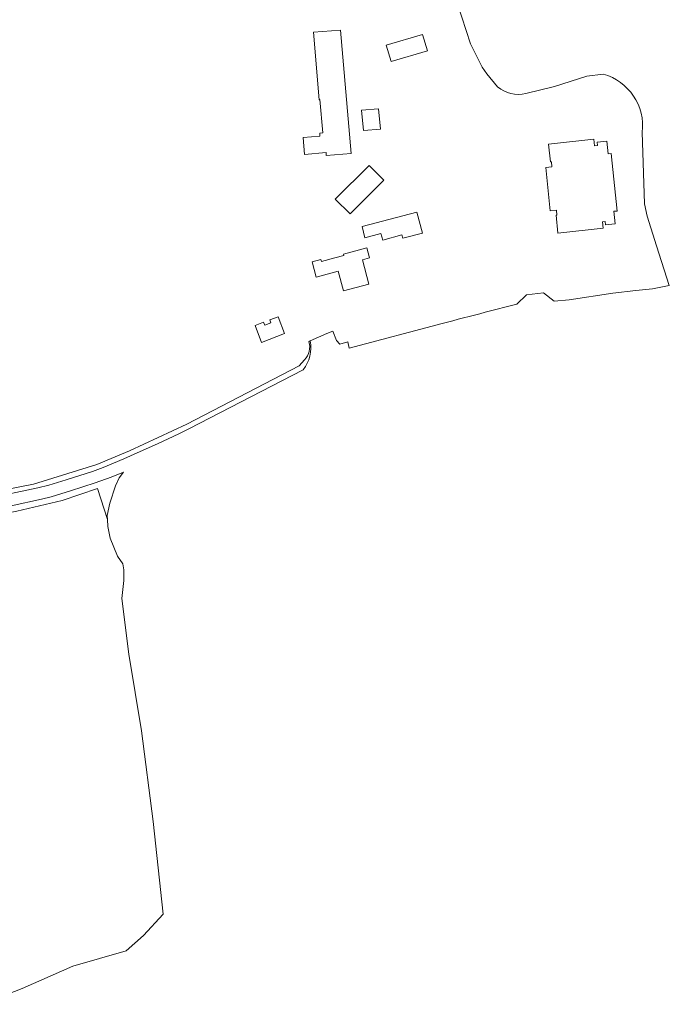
# Model space of a CAD drawing. Header units: metres. Extents: x 140853 to 145288, y 474558 to 480269.
# Tile 160 of 256: x 145066 to 145259, y 476897 to 477189. Entities that reach past the tile are written whole.
import ezdxf

# ---------------------------------------------------------------- set-up
doc = ezdxf.new("R2010")
doc.units = ezdxf.units.M
doc.header["$MEASUREMENT"] = 0
for name, color, linetype, lineweight in [('B-WE-GR-BOS_LOOF-G', 40, 'Continuous', 13), ('B-WE-GR-GRAS_KRUIDENRIJK-G', 80, 'Continuous', 18), ('B-WE-IE-TERREINAFSCHEIDING_KUNSTMATIG_HEKWERK-G', 20, 'IE-TERREINAFSCHEIDING-KUNSTMATIG', 18), ('B-WE-OG-TERREIN_ERF-G', 7, 'Continuous', 18)]:
    doc.layers.add(name, color=color, linetype=linetype, lineweight=lineweight)
doc.linetypes.add('IE-TERREINAFSCHEIDING-KUNSTMATIG', pattern='A,4,[82,NLCS.shx,S=0.75,R=90,X=0,Y=0],4,-2', length=10)

msp = doc.modelspace()

# ---------------------------------------------------------------- linework, layer by layer
at = {"layer": 'B-WE-GR-BOS_LOOF-G', "ltscale": 0.2, "flags": 128}
msp.add_lwpolyline([(145054.764, 476896.579), (145066.733, 476901.274), (145081.822, 476907.875), (145097.641, 476912.513), (145102.843, 476917.041), (145108.659, 476923.38), (145105.716, 476950.914), (145102.246, 476977.877), (145098.391, 477000.77), (145096.399, 477017.251), (145096.906, 477022.625), (145096.973, 477025.763), (145096.627, 477027.603), (145095.067, 477029.88), (145092.863, 477035.212), (145092.202, 477038.675), (145092.063, 477040.786), (145089.138, 477050.025), (145078.61, 477046.42), (145065.11, 477043.239)], dxfattribs=at)
at = {"layer": 'B-WE-GR-GRAS_KRUIDENRIJK-G', "ltscale": 0.2, "flags": 128}
msp.add_lwpolyline([(145056.284, 477047.065), (145071.354, 477050.196), (145074.693, 477051.006), (145079.84, 477052.552), (145087.638, 477055.079), (145089.236, 477055.663), (145090.812, 477056.239), (145096.956, 477058.793), (145100.915, 477060.562), (145106.946, 477063.257), (145113.34, 477066.292), (145116.293, 477067.725), (145150.297, 477085.321), (145150.297, 477085.321, 0.2184218), (145152.367, 477093.92), (145152.367, 477093.92), (145151.997, 477093.659), (145151.997, 477093.659, -0.263391), (145150.709, 477088.268), (145150.709, 477088.268), (145149.108, 477086.488), (145115.709, 477069.103), (145098.637, 477061.246), (145088.869, 477057.108), (145070.081, 477051.331), (145052.281, 477047.828)], format="xyb", dxfattribs=at)
msp.add_lwpolyline([(145047.654, 477039.425), (145050.495, 477040.139), (145053.336, 477040.854), (145065.11, 477043.239), (145078.61, 477046.42), (145089.138, 477050.025), (145092.063, 477040.786), (145091.989, 477041.921), (145092.779, 477045.668), (145094.49, 477050.808), (145095.542, 477053.133), (145096.82, 477054.899), (145093.132, 477053.393), (145091.755, 477052.831), (145089.843, 477052.189), (145088.412, 477051.708), (145081.13, 477049.261), (145075.347, 477047.538), (145072.432, 477046.805), (145054.348, 477042.901), (145052.547, 477042.449), (145050.746, 477041.998), (145050.746, 477041.998, 0.1968362), (145047.654, 477039.425)], format="xyb", close=True, dxfattribs=at)
at = {"layer": 'B-WE-IE-TERREINAFSCHEIDING_KUNSTMATIG_HEKWERK-G', "ltscale": 0.2, "flags": 128}
msp.add_lwpolyline([(145049.107, 477048.937), (145052.281, 477047.828), (145070.081, 477051.331), (145088.869, 477057.108), (145098.637, 477061.246), (145115.709, 477069.103), (145149.108, 477086.488), (145150.709, 477088.268)], dxfattribs=at)
at = {"layer": 'B-WE-OG-TERREIN_ERF-G', "ltscale": 0.2, "flags": 128}
msp.add_lwpolyline([(145052.281, 477047.828), (145070.081, 477051.331), (145088.869, 477057.108), (145098.637, 477061.246), (145115.709, 477069.103), (145149.108, 477086.488), (145150.709, 477088.268), (145150.709, 477088.268, 0.263391), (145151.997, 477093.659), (145151.997, 477093.659), (145152.367, 477093.92), (145157.347, 477096.059), (145159.113, 477096.797), (145160.22, 477094.06), (145161.178, 477092.917), (145163.511, 477093.627), (145163.982, 477091.788), (145191.574, 477099.063), (145191.574, 477099.063, -0.0004566), (145204.413, 477102.409), (145204.413, 477102.409), (145213.777, 477104.788), (145216.664, 477107.581), (145221.733, 477108.208), (145224.88, 477105.694), (145229.386, 477106.069), (145242.337, 477108.071), (145249.163, 477108.871), (145254.162, 477109.354), (145259.155, 477110.335), (145255.376, 477122.203), (145252.559, 477130.96), (145251.764, 477134.676), (145251.12, 477155.946), (145251.12, 477155.946, 0.3690414), (145239.513, 477173.263), (145239.513, 477173.263), (145234.599, 477172.664), (145225.017, 477169.531), (145216.512, 477167.497), (145216.512, 477167.497, -0.250162), (145208.114, 477169.522), (145208.114, 477169.522), (145204.893, 477173.294), (145203.484, 477175.351), (145199.997, 477182.307), (145196.216, 477194.127)], format="xyb", dxfattribs=at)
for points in [[(145150.256, 477154.422), (145155.269, 477154.831), (145155.199, 477155.689), (145156.146, 477155.766), (145155.269, 477165.665), (145155.06, 477165.646), (145153.39, 477185.698), (145161.403, 477186.366), (145164.561, 477149.679), (145157.146, 477149.042), (145157.072, 477149.898), (145150.67, 477149.352), (145150.256, 477154.422)], [(145176.425, 477176.971), (145174.99, 477181.821), (145185.81, 477185.021), (145187.244, 477180.171), (145176.425, 477176.971)], [(145172.712, 477162.956), (145173.233, 477156.908), (145168.172, 477156.473), (145167.651, 477162.52), (145172.712, 477162.956)], [(145241.905, 477149.684), (145243.644, 477132.54), (145242.699, 477132.443), (145243.083, 477128.693), (145240.207, 477128.412), (145240.106, 477129.386), (145239.261, 477129.299), (145239.459, 477127.389), (145226.02, 477125.995), (145225.471, 477131.287), (145225.72, 477131.313), (145225.564, 477132.815), (145223.738, 477132.62), (145222.397, 477145.512), (145224.238, 477145.703), (145224.081, 477147.205), (145223.803, 477147.176), (145223.256, 477152.462), (145236.723, 477153.868), (145236.923, 477151.949), (145237.769, 477152.037), (145237.666, 477153.022), (145240.56, 477153.324), (145240.951, 477149.584), (145241.905, 477149.684)], [(145174.268, 477141.75), (145164.207, 477131.665), (145159.827, 477136.039), (145169.888, 477146.124), (145174.268, 477141.75)], [(145184.061, 477132.229), (145185.725, 477125.977), (145179.879, 477124.421), (145179.616, 477125.406), (145173.924, 477123.892), (145173.397, 477125.873), (145168.585, 477124.592), (145167.8, 477127.901), (145184.061, 477132.229)], [(145159.654, 477118.577), (145162.341, 477119.305), (145162.234, 477119.7), (145169.161, 477121.604), (145169.994, 477118.572), (145167.902, 477118.014), (145169.83, 477110.787), (145162.315, 477108.782), (145160.71, 477114.681), (145154.129, 477112.885), (145152.942, 477117.384), (145155.547, 477118.085), (145155.703, 477117.506), (145159.654, 477118.577)], [(145142.85, 477101.082), (145144.768, 477096.066), (145137.922, 477093.448), (145136.003, 477098.464), (145138.525, 477099.428), (145138.861, 477098.55), (145140.673, 477099.243), (145140.337, 477100.121), (145142.85, 477101.082)]]:
    msp.add_lwpolyline(points, close=True, dxfattribs=at)

doc.saveas('drawing.dxf')
